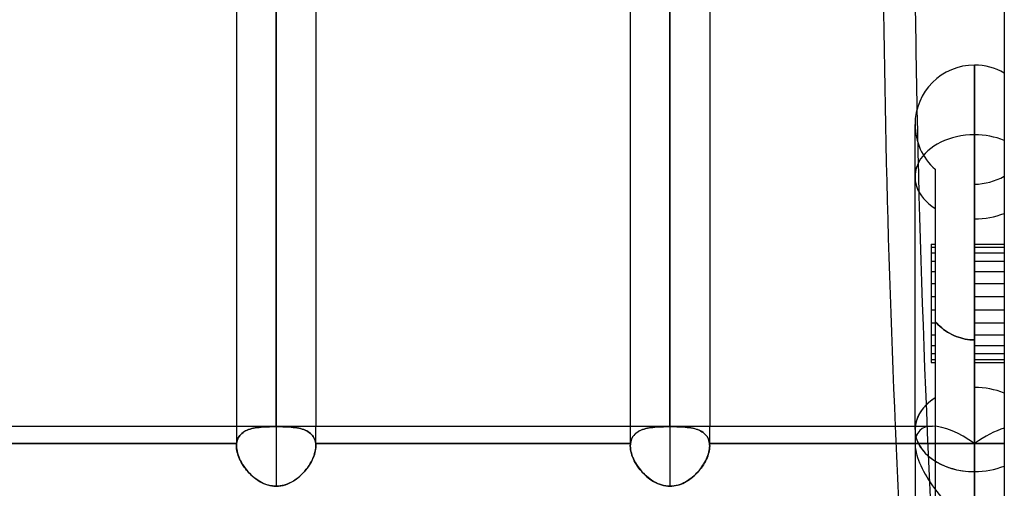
# Model space of a CAD drawing. Header units: millimetres. Extents: x -120 to 100, y -270 to 270.
# Tile 74 of 79: x -25 to 0, y 160 to 172. Entities that reach past the tile are written whole.
import ezdxf

# ---------------------------------------------------------------- set-up
doc = ezdxf.new("R2010")
doc.units = ezdxf.units.MM
doc.layers.add('MAIN-1', color=7, linetype='Continuous')
doc.layers.add('MAIN-2', color=7, linetype='Continuous')

msp = doc.modelspace()

# ---------------------------------------------------------------- linework, layer by layer
at = {"layer": 'MAIN-1'}
for p, q in [((0, 250), (0, -250)), ((-18.489, 222.657), (-18.489, 161.447)), ((-8.489, 222.657), (-8.489, 161.447)), ((-19.496, 221.65), (-19.496, 161.447)), ((-17.481, 221.65), (-17.481, 161.447)), ((-9.496, 221.65), (-9.496, 161.447)), ((-7.481, 221.65), (-7.481, 161.447)), ((-0.756, 170.612), (-0.756, 160.292)), ((-2.267, 161.361), (-2.267, 169.1)), ((-0.756, 163.635), (-0.756, 163.14)), ((-28.489, 161.447), (-2.267, 161.447)), ((-2.267, 161.361), (-2.267, 154.593)), ((-0.756, 160.292), (-0.756, 152.456))]:
    msp.add_line(p, q, dxfattribs=at)
for start, end in [(90, 180), (59.9999, 90)]:
    msp.add_arc((-0.756, 169.1), 1.511, start, end, dxfattribs=at)
for centre, major_axis, ratio, start_param, end_param in [((120.076, 176.737), (0, -209.56), 0.587785, -1.570796, -1.497771), ((120.885, 176.737), (0, 209.56), 0.587785, 1.570796, 1.605415), ((-0.756, 161.361), (1.511, 0), 0.707107, -3.141592, -1.570796), ((-0.756, 161.361), (1.511, 0), 0.707107, -1.570796, -1.047198)]:
    msp.add_ellipse(centre, major_axis=major_axis, ratio=ratio, start_param=start_param, end_param=end_param, dxfattribs=at)
at = {"layer": 'MAIN-2'}
for p, q in [((-18.489, 161.437), (-18.489, 222.657)), ((-8.489, 161.437), (-8.489, 222.657)), ((-18.489, 220.643), (-18.489, 159.922)), ((-8.489, 220.643), (-8.489, 159.922)), ((-0.756, 168.841), (-0.756, 170.612)), ((-0.756, 160.292), (-0.756, 170.612)), ((-2.267, 169.1), (-2.267, 168.905)), ((-0.756, 161.005), (-0.756, 168.841)), ((-0.756, 168.841), (-0.756, 161.005)), ((-1.756, 167.967), (-1.756, 162.162)), ((-0.756, 162.429), (-0.756, 167.589)), ((-1.856, 166.068), (-1.756, 166.068)), ((-1.856, 166.068), (-1.856, 165.371)), ((-0.756, 166.068), (0, 166.068)), ((-1.856, 165.993), (-1.756, 165.993)), ((-1.856, 165.846), (-1.756, 165.846)), ((-0.756, 165.993), (0, 165.993)), ((-0.756, 165.846), (0, 165.846)), ((-1.856, 165.635), (-1.756, 165.635)), ((-0.756, 165.635), (0, 165.635)), ((-1.856, 165.371), (-1.756, 165.371)), ((-1.856, 165.371), (-1.856, 164.068)), ((-0.756, 165.371), (0, 165.371)), ((-1.856, 165.066), (-1.756, 165.066)), ((-0.756, 165.066), (0, 165.066)), ((-1.856, 164.736), (-1.756, 164.736)), ((-0.756, 164.736), (0, 164.736)), ((-1.856, 164.398), (-1.756, 164.398)), ((-0.756, 164.398), (0, 164.398)), ((-1.856, 164.068), (-1.756, 164.068)), ((-1.856, 164.068), (-1.856, 163.14)), ((-1.716, 164.063), (-1.756, 164.107)), ((-1.756, 164.107), (-1.716, 164.063)), ((-1.676, 164.022), (-1.716, 164.063)), ((-1.716, 164.063), (-1.676, 164.022)), ((-1.633, 163.981), (-1.676, 164.022)), ((-1.676, 164.022), (-1.633, 163.981)), ((-0.756, 164.068), (0, 164.068)), ((-1.856, 163.763), (-1.756, 163.763)), ((-1.588, 163.942), (-1.633, 163.981)), ((-1.633, 163.981), (-1.588, 163.942)), ((-1.541, 163.904), (-1.588, 163.942)), ((-1.588, 163.942), (-1.541, 163.904)), ((-1.492, 163.869), (-1.541, 163.904)), ((-1.541, 163.904), (-1.492, 163.869)), ((-1.441, 163.835), (-1.492, 163.869)), ((-1.492, 163.869), (-1.441, 163.835)), ((-1.389, 163.804), (-1.441, 163.835)), ((-1.441, 163.835), (-1.389, 163.804)), ((-1.335, 163.775), (-1.389, 163.804)), ((-1.389, 163.804), (-1.335, 163.775)), ((-1.28, 163.748), (-1.335, 163.775)), ((-1.335, 163.775), (-1.28, 163.748)), ((-0.756, 163.763), (0, 163.763)), ((-1.223, 163.724), (-1.28, 163.748)), ((-1.28, 163.748), (-1.223, 163.724)), ((-1.166, 163.703), (-1.223, 163.724)), ((-1.223, 163.724), (-1.166, 163.703)), ((-1.108, 163.685), (-1.166, 163.703)), ((-1.166, 163.703), (-1.108, 163.685)), ((-1.05, 163.669), (-1.108, 163.685)), ((-1.108, 163.685), (-1.05, 163.669)), ((-0.991, 163.657), (-1.05, 163.669)), ((-1.05, 163.669), (-0.991, 163.657)), ((-0.932, 163.647), (-0.991, 163.657)), ((-0.991, 163.657), (-0.932, 163.647)), ((-0.873, 163.64), (-0.932, 163.647)), ((-0.932, 163.647), (-0.873, 163.64)), ((-0.814, 163.636), (-0.873, 163.64)), ((-0.873, 163.64), (-0.814, 163.636)), ((-0.756, 163.635), (-0.814, 163.636)), ((-0.814, 163.636), (-0.756, 163.635)), ((-0.756, 158.867), (-0.756, 163.635)), ((-1.856, 163.498), (-1.756, 163.498)), ((-1.856, 163.287), (-1.756, 163.287)), ((-0.756, 163.498), (0, 163.498)), ((-0.756, 163.287), (0, 163.287)), ((-1.856, 163.14), (-1.856, 163.065)), ((-1.856, 163.14), (-1.756, 163.14)), ((-1.856, 163.065), (-1.756, 163.065)), ((-0.756, 163.14), (-0.756, 158.867)), ((-0.756, 163.14), (0, 163.14)), ((-0.756, 163.065), (0, 163.065)), ((-0.756, 159.36), (-0.756, 162.429)), ((-1.756, 162.162), (-1.756, 159.297)), ((-19.496, 161.447), (-19.496, 160.945)), ((-19.385, 161.239), (-19.358, 161.264)), ((-19.357, 161.264), (-19.384, 161.239)), ((-19.358, 161.264), (-19.329, 161.287)), ((-19.328, 161.287), (-19.357, 161.264)), ((-19.329, 161.287), (-19.298, 161.308)), ((-19.296, 161.308), (-19.328, 161.287)), ((-19.298, 161.308), (-19.264, 161.326)), ((-19.263, 161.327), (-19.296, 161.308)), ((-19.264, 161.326), (-19.228, 161.343)), ((-19.227, 161.344), (-19.263, 161.327)), ((-19.228, 161.343), (-19.19, 161.359)), ((-19.188, 161.359), (-19.227, 161.344)), ((-19.19, 161.359), (-19.15, 161.372)), ((-19.148, 161.373), (-19.188, 161.359)), ((-19.15, 161.372), (-19.108, 161.384)), ((-19.106, 161.384), (-19.148, 161.373)), ((-19.108, 161.384), (-19.064, 161.394)), ((-19.063, 161.394), (-19.106, 161.384)), ((-19.064, 161.394), (-19.019, 161.403)), ((-19.017, 161.403), (-19.063, 161.394)), ((-19.019, 161.403), (-18.971, 161.411)), ((-18.97, 161.411), (-19.017, 161.403)), ((-18.971, 161.411), (-18.923, 161.417)), ((-18.921, 161.417), (-18.97, 161.411)), ((-18.923, 161.417), (-18.872, 161.422)), ((-18.871, 161.422), (-18.921, 161.417)), ((-18.872, 161.422), (-18.821, 161.426)), ((-18.819, 161.426), (-18.871, 161.422)), ((-18.821, 161.426), (-18.767, 161.43)), ((-18.767, 161.43), (-18.819, 161.426)), ((-18.713, 161.432), (-18.767, 161.43)), ((-18.767, 161.43), (-18.713, 161.432)), ((-18.657, 161.434), (-18.713, 161.432)), ((-18.713, 161.432), (-18.657, 161.434)), ((-18.601, 161.436), (-18.657, 161.434)), ((-18.657, 161.434), (-18.602, 161.436)), ((-18.602, 161.436), (-18.545, 161.436)), ((-18.545, 161.436), (-18.601, 161.436)), ((-18.489, 161.437), (-18.545, 161.436)), ((-18.545, 161.436), (-18.489, 161.437)), ((-18.489, 161.437), (-18.432, 161.436)), ((-18.432, 161.436), (-18.489, 161.437)), ((-18.432, 161.436), (-18.375, 161.436)), ((-18.375, 161.436), (-18.432, 161.436)), ((-18.375, 161.436), (-18.319, 161.434)), ((-18.319, 161.434), (-18.375, 161.436)), ((-18.319, 161.434), (-18.264, 161.432)), ((-18.263, 161.432), (-18.319, 161.434)), ((-18.264, 161.432), (-18.21, 161.43)), ((-18.209, 161.43), (-18.263, 161.432)), ((-18.21, 161.43), (-18.157, 161.426)), ((-18.155, 161.426), (-18.209, 161.43)), ((-18.157, 161.426), (-18.105, 161.422)), ((-18.104, 161.422), (-18.155, 161.426)), ((-18.105, 161.422), (-18.055, 161.417)), ((-18.053, 161.417), (-18.104, 161.422)), ((-18.055, 161.417), (-18.006, 161.411)), ((-18.004, 161.41), (-18.053, 161.417)), ((-18.006, 161.411), (-17.959, 161.403)), ((-17.957, 161.403), (-18.004, 161.41)), ((-17.959, 161.403), (-17.914, 161.394)), ((-17.912, 161.394), (-17.957, 161.403)), ((-17.914, 161.394), (-17.87, 161.384)), ((-17.868, 161.384), (-17.912, 161.394)), ((-17.87, 161.384), (-17.828, 161.372)), ((-17.826, 161.372), (-17.868, 161.384)), ((-17.828, 161.372), (-17.788, 161.359)), ((-17.786, 161.358), (-17.826, 161.372)), ((-17.788, 161.359), (-17.75, 161.344)), ((-17.749, 161.343), (-17.786, 161.358)), ((-17.75, 161.344), (-17.714, 161.327)), ((-17.713, 161.326), (-17.749, 161.343)), ((-17.714, 161.327), (-17.68, 161.308)), ((-17.679, 161.307), (-17.713, 161.326)), ((-17.68, 161.308), (-17.649, 161.287)), ((-17.648, 161.286), (-17.679, 161.307)), ((-17.649, 161.287), (-17.62, 161.264)), ((-17.618, 161.263), (-17.648, 161.286)), ((-17.62, 161.264), (-17.593, 161.239)), ((-17.592, 161.238), (-17.618, 161.263)), ((-17.481, 160.945), (-17.481, 161.447)), ((-9.496, 161.447), (-9.496, 160.945)), ((-9.384, 161.239), (-9.357, 161.264)), ((-9.356, 161.266), (-9.383, 161.241)), ((-9.357, 161.264), (-9.328, 161.287)), ((-9.326, 161.289), (-9.356, 161.266)), ((-9.328, 161.287), (-9.296, 161.308)), ((-9.294, 161.31), (-9.326, 161.289)), ((-9.296, 161.308), (-9.263, 161.327)), ((-9.26, 161.329), (-9.294, 161.31)), ((-9.263, 161.327), (-9.227, 161.344)), ((-9.223, 161.346), (-9.26, 161.329)), ((-9.227, 161.344), (-9.188, 161.359)), ((-9.184, 161.361), (-9.223, 161.346)), ((-9.188, 161.359), (-9.148, 161.373)), ((-9.144, 161.374), (-9.184, 161.361)), ((-9.148, 161.373), (-9.106, 161.384)), ((-9.101, 161.386), (-9.144, 161.374)), ((-9.106, 161.384), (-9.063, 161.394)), ((-9.057, 161.396), (-9.101, 161.386)), ((-9.063, 161.394), (-9.017, 161.403)), ((-9.012, 161.404), (-9.057, 161.396)), ((-9.017, 161.403), (-8.97, 161.411)), ((-8.965, 161.412), (-9.012, 161.404)), ((-8.97, 161.411), (-8.921, 161.417)), ((-8.916, 161.418), (-8.965, 161.412)), ((-8.921, 161.417), (-8.871, 161.422)), ((-8.867, 161.423), (-8.916, 161.418)), ((-8.871, 161.422), (-8.819, 161.426)), ((-8.816, 161.427), (-8.867, 161.423)), ((-8.819, 161.426), (-8.767, 161.43)), ((-8.764, 161.43), (-8.816, 161.427)), ((-8.767, 161.43), (-8.713, 161.432)), ((-8.71, 161.432), (-8.764, 161.43)), ((-8.713, 161.432), (-8.657, 161.434)), ((-8.656, 161.434), (-8.71, 161.432)), ((-8.657, 161.434), (-8.601, 161.436)), ((-8.6, 161.436), (-8.656, 161.434)), ((-8.601, 161.436), (-8.545, 161.436)), ((-8.545, 161.436), (-8.6, 161.436)), ((-8.545, 161.436), (-8.489, 161.437)), ((-8.489, 161.437), (-8.545, 161.436)), ((-8.432, 161.436), (-8.489, 161.437)), ((-8.489, 161.437), (-8.432, 161.436)), ((-8.376, 161.436), (-8.432, 161.436)), ((-8.432, 161.436), (-8.375, 161.436)), ((-8.32, 161.434), (-8.376, 161.436)), ((-8.375, 161.436), (-8.319, 161.434)), ((-8.265, 161.432), (-8.32, 161.434)), ((-8.319, 161.434), (-8.263, 161.432)), ((-8.211, 161.43), (-8.265, 161.432)), ((-8.263, 161.432), (-8.209, 161.43)), ((-8.158, 161.426), (-8.211, 161.43)), ((-8.209, 161.43), (-8.155, 161.426)), ((-8.106, 161.422), (-8.158, 161.426)), ((-8.155, 161.426), (-8.104, 161.422)), ((-8.056, 161.417), (-8.106, 161.422)), ((-8.104, 161.422), (-8.053, 161.417)), ((-8.007, 161.411), (-8.056, 161.417)), ((-8.053, 161.417), (-8.004, 161.41)), ((-7.96, 161.403), (-8.007, 161.411)), ((-8.004, 161.41), (-7.957, 161.403)), ((-7.914, 161.394), (-7.96, 161.403)), ((-7.957, 161.403), (-7.912, 161.394)), ((-7.871, 161.384), (-7.914, 161.394)), ((-7.912, 161.394), (-7.868, 161.384)), ((-7.829, 161.372), (-7.871, 161.384)), ((-7.868, 161.384), (-7.826, 161.372)), ((-7.789, 161.359), (-7.829, 161.372)), ((-7.826, 161.372), (-7.786, 161.358)), ((-7.751, 161.344), (-7.789, 161.359)), ((-7.786, 161.358), (-7.749, 161.343)), ((-7.715, 161.327), (-7.751, 161.344)), ((-7.749, 161.343), (-7.713, 161.326)), ((-7.681, 161.308), (-7.715, 161.327)), ((-7.713, 161.326), (-7.679, 161.307)), ((-7.649, 161.287), (-7.681, 161.308)), ((-7.679, 161.307), (-7.648, 161.286)), ((-7.62, 161.264), (-7.649, 161.287)), ((-7.648, 161.286), (-7.618, 161.263)), ((-7.593, 161.239), (-7.62, 161.264)), ((-7.618, 161.263), (-7.592, 161.238)), ((-7.481, 160.945), (-7.481, 161.447)), ((-2.267, 161.447), (-1.824, 161.447)), ((-19.493, 161.005), (-27.485, 161.005)), ((-27.485, 161.005), (-19.493, 161.005)), ((-19.494, 160.995), (-19.493, 161.005)), ((-19.493, 161.005), (-19.494, 160.995)), ((-19.487, 161.044), (-19.493, 161.005)), ((-19.493, 161.005), (-19.487, 161.044)), ((-19.477, 161.082), (-19.487, 161.044)), ((-19.487, 161.044), (-19.477, 161.081)), ((-19.464, 161.118), (-19.477, 161.082)), ((-19.477, 161.081), (-19.465, 161.117)), ((-19.465, 161.117), (-19.449, 161.151)), ((-19.449, 161.151), (-19.464, 161.118)), ((-19.43, 161.183), (-19.449, 161.151)), ((-19.449, 161.151), (-19.43, 161.182)), ((-19.408, 161.212), (-19.43, 161.183)), ((-19.43, 161.182), (-19.409, 161.212)), ((-19.409, 161.212), (-19.385, 161.239)), ((-19.384, 161.239), (-19.408, 161.212)), ((-17.593, 161.239), (-17.569, 161.212)), ((-17.568, 161.211), (-17.592, 161.238)), ((-17.569, 161.212), (-17.547, 161.183)), ((-17.547, 161.182), (-17.568, 161.211)), ((-17.547, 161.183), (-17.529, 161.151)), ((-17.528, 161.15), (-17.547, 161.182)), ((-17.529, 161.151), (-17.513, 161.118)), ((-17.513, 161.117), (-17.528, 161.15)), ((-17.513, 161.118), (-17.5, 161.082)), ((-17.5, 161.081), (-17.513, 161.117)), ((-17.5, 161.082), (-17.491, 161.044)), ((-17.491, 161.044), (-17.5, 161.081)), ((-17.491, 161.044), (-17.485, 161.005)), ((-17.485, 161.005), (-17.491, 161.044)), ((-17.484, 160.996), (-17.485, 161.005)), ((-9.493, 161.005), (-17.485, 161.005)), ((-17.485, 161.005), (-9.493, 161.005)), ((-17.485, 161.005), (-17.484, 160.996)), ((-9.493, 161.005), (-9.494, 160.995)), ((-9.494, 160.995), (-9.493, 161.005)), ((-9.486, 161.045), (-9.493, 161.005)), ((-9.493, 161.005), (-9.487, 161.044)), ((-9.487, 161.044), (-9.477, 161.082)), ((-9.477, 161.083), (-9.486, 161.045)), ((-9.477, 161.082), (-9.464, 161.118)), ((-9.464, 161.118), (-9.477, 161.083)), ((-9.448, 161.152), (-9.464, 161.118)), ((-9.464, 161.118), (-9.449, 161.151)), ((-9.449, 161.151), (-9.43, 161.183)), ((-9.429, 161.184), (-9.448, 161.152)), ((-9.43, 161.183), (-9.408, 161.212)), ((-9.408, 161.213), (-9.429, 161.184)), ((-9.383, 161.241), (-9.408, 161.213)), ((-9.408, 161.212), (-9.384, 161.239)), ((-7.569, 161.212), (-7.593, 161.239)), ((-7.592, 161.238), (-7.568, 161.211)), ((-7.547, 161.183), (-7.569, 161.212)), ((-7.568, 161.211), (-7.547, 161.182)), ((-7.529, 161.151), (-7.547, 161.183)), ((-7.547, 161.182), (-7.528, 161.15)), ((-7.513, 161.118), (-7.529, 161.151)), ((-7.528, 161.15), (-7.513, 161.117)), ((-7.5, 161.082), (-7.513, 161.118)), ((-7.513, 161.117), (-7.5, 161.081)), ((-7.491, 161.044), (-7.5, 161.082)), ((-7.5, 161.081), (-7.491, 161.044)), ((-7.485, 161.005), (-7.491, 161.044)), ((-7.491, 161.044), (-7.485, 161.005)), ((-7.485, 161.005), (-7.484, 160.996)), ((-0.756, 161.005), (-7.485, 161.005)), ((-7.485, 161.005), (-0.756, 161.005)), ((-7.484, 160.995), (-7.485, 161.005)), ((0, 161.005), (-0.756, 161.005)), ((-0.756, 161.005), (0, 161.005)), ((-19.496, 160.965), (-19.495, 160.975)), ((-19.495, 160.975), (-19.496, 160.965)), ((-19.496, 160.955), (-19.496, 160.965)), ((-19.496, 160.965), (-19.496, 160.954)), ((-19.496, 160.944), (-19.496, 160.955)), ((-19.496, 160.954), (-19.496, 160.944)), ((-19.495, 160.906), (-19.496, 160.944)), ((-19.496, 160.944), (-19.495, 160.9)), ((-19.495, 160.985), (-19.494, 160.995)), ((-19.494, 160.995), (-19.495, 160.985)), ((-19.495, 160.975), (-19.495, 160.985)), ((-19.495, 160.985), (-19.495, 160.975)), ((-19.491, 160.866), (-19.495, 160.906)), ((-19.495, 160.9), (-19.49, 160.855)), ((-19.485, 160.826), (-19.491, 160.866)), ((-19.49, 160.855), (-19.481, 160.81)), ((-19.476, 160.785), (-19.485, 160.826)), ((-19.481, 160.81), (-19.47, 160.763)), ((-19.465, 160.744), (-19.476, 160.785)), ((-19.47, 160.763), (-19.456, 160.715)), ((-17.527, 160.701), (-17.511, 160.751)), ((-17.504, 160.775), (-17.517, 160.73)), ((-17.511, 160.751), (-17.498, 160.801)), ((-17.494, 160.818), (-17.504, 160.775)), ((-17.498, 160.801), (-17.489, 160.85)), ((-17.487, 160.861), (-17.494, 160.818)), ((-17.489, 160.85), (-17.483, 160.898)), ((-17.483, 160.904), (-17.487, 160.861)), ((-17.483, 160.988), (-17.484, 160.996)), ((-17.484, 160.996), (-17.483, 160.988)), ((-17.482, 160.979), (-17.483, 160.988)), ((-17.483, 160.988), (-17.482, 160.979)), ((-17.483, 160.898), (-17.481, 160.945)), ((-17.481, 160.945), (-17.483, 160.904)), ((-17.482, 160.971), (-17.482, 160.979)), ((-17.482, 160.979), (-17.482, 160.971)), ((-17.482, 160.962), (-17.482, 160.971)), ((-17.482, 160.971), (-17.482, 160.962)), ((-17.481, 160.954), (-17.482, 160.962)), ((-17.482, 160.962), (-17.481, 160.954)), ((-17.481, 160.945), (-17.481, 160.954)), ((-17.481, 160.954), (-17.481, 160.945)), ((-9.495, 160.975), (-9.496, 160.965)), ((-9.496, 160.965), (-9.495, 160.975)), ((-9.496, 160.965), (-9.496, 160.954)), ((-9.496, 160.954), (-9.496, 160.965)), ((-9.496, 160.954), (-9.496, 160.944)), ((-9.496, 160.944), (-9.496, 160.954)), ((-9.496, 160.944), (-9.495, 160.9)), ((-9.495, 160.9), (-9.496, 160.944)), ((-9.494, 160.995), (-9.495, 160.985)), ((-9.495, 160.985), (-9.494, 160.995)), ((-9.495, 160.985), (-9.495, 160.975)), ((-9.495, 160.975), (-9.495, 160.985)), ((-9.495, 160.9), (-9.489, 160.855)), ((-9.49, 160.855), (-9.495, 160.9)), ((-9.481, 160.81), (-9.49, 160.855)), ((-9.489, 160.855), (-9.481, 160.808)), ((-9.47, 160.763), (-9.481, 160.81)), ((-9.481, 160.808), (-9.47, 160.761)), ((-9.456, 160.715), (-9.47, 160.763)), ((-9.47, 160.761), (-9.455, 160.713)), ((-7.504, 160.777), (-7.516, 160.733)), ((-7.512, 160.745), (-7.501, 160.787)), ((-7.494, 160.82), (-7.504, 160.777)), ((-7.501, 160.787), (-7.493, 160.827)), ((-7.487, 160.863), (-7.494, 160.82)), ((-7.493, 160.827), (-7.486, 160.868)), ((-7.483, 160.904), (-7.487, 160.863)), ((-7.486, 160.868), (-7.483, 160.907)), ((-7.484, 160.996), (-7.483, 160.988)), ((-7.483, 160.985), (-7.484, 160.995)), ((-7.483, 160.988), (-7.482, 160.979)), ((-7.482, 160.975), (-7.483, 160.985)), ((-7.481, 160.945), (-7.483, 160.904)), ((-7.483, 160.907), (-7.481, 160.945)), ((-7.482, 160.979), (-7.482, 160.971)), ((-7.482, 160.965), (-7.482, 160.975)), ((-7.482, 160.971), (-7.482, 160.962)), ((-7.481, 160.955), (-7.482, 160.965)), ((-7.482, 160.962), (-7.481, 160.954)), ((-7.481, 160.945), (-7.481, 160.955)), ((-7.481, 160.954), (-7.481, 160.945)), ((-19.451, 160.702), (-19.465, 160.744)), ((-19.456, 160.715), (-19.438, 160.667)), ((-19.435, 160.66), (-19.451, 160.702)), ((-19.438, 160.667), (-19.418, 160.619)), ((-19.417, 160.618), (-19.435, 160.66)), ((-19.418, 160.619), (-19.395, 160.571)), ((-19.397, 160.576), (-19.417, 160.618)), ((-19.375, 160.534), (-19.397, 160.576)), ((-19.395, 160.571), (-19.369, 160.523)), ((-19.351, 160.492), (-19.375, 160.534)), ((-19.369, 160.523), (-19.341, 160.476)), ((-17.619, 160.505), (-17.646, 160.461)), ((-17.623, 160.498), (-17.594, 160.549)), ((-17.594, 160.55), (-17.619, 160.505)), ((-17.594, 160.549), (-17.569, 160.599)), ((-17.571, 160.595), (-17.594, 160.55)), ((-17.551, 160.64), (-17.571, 160.595)), ((-17.569, 160.599), (-17.546, 160.65)), ((-17.533, 160.685), (-17.551, 160.64)), ((-17.546, 160.65), (-17.527, 160.701)), ((-17.517, 160.73), (-17.533, 160.685)), ((-9.438, 160.667), (-9.456, 160.715)), ((-9.455, 160.713), (-9.437, 160.664)), ((-9.418, 160.619), (-9.438, 160.667)), ((-9.437, 160.664), (-9.417, 160.616)), ((-9.395, 160.571), (-9.418, 160.619)), ((-9.417, 160.616), (-9.393, 160.568)), ((-9.369, 160.523), (-9.395, 160.571)), ((-9.393, 160.568), (-9.367, 160.52)), ((-9.341, 160.476), (-9.369, 160.523)), ((-9.367, 160.52), (-9.339, 160.472)), ((-7.614, 160.513), (-7.64, 160.469)), ((-7.625, 160.495), (-7.601, 160.536)), ((-7.59, 160.557), (-7.614, 160.513)), ((-7.601, 160.536), (-7.579, 160.578)), ((-7.568, 160.601), (-7.59, 160.557)), ((-7.579, 160.578), (-7.559, 160.62)), ((-7.548, 160.645), (-7.568, 160.601)), ((-7.559, 160.62), (-7.541, 160.662)), ((-7.531, 160.689), (-7.548, 160.645)), ((-7.541, 160.662), (-7.526, 160.704)), ((-7.516, 160.733), (-7.531, 160.689)), ((-7.526, 160.704), (-7.512, 160.745)), ((-19.325, 160.451), (-19.351, 160.492)), ((-19.341, 160.476), (-19.31, 160.429)), ((-19.297, 160.41), (-19.325, 160.451)), ((-19.31, 160.429), (-19.278, 160.383)), ((-19.268, 160.37), (-19.297, 160.41)), ((-19.278, 160.383), (-19.243, 160.339)), ((-19.237, 160.331), (-19.268, 160.37)), ((-19.243, 160.339), (-19.207, 160.295)), ((-19.205, 160.293), (-19.237, 160.331)), ((-19.207, 160.295), (-19.168, 160.254)), ((-19.171, 160.256), (-19.205, 160.293)), ((-19.135, 160.221), (-19.171, 160.256)), ((-19.168, 160.254), (-19.129, 160.214)), ((-17.81, 160.253), (-17.847, 160.216)), ((-17.844, 160.218), (-17.802, 160.261)), ((-17.774, 160.292), (-17.81, 160.253)), ((-17.802, 160.261), (-17.762, 160.306)), ((-17.739, 160.333), (-17.774, 160.292)), ((-17.762, 160.306), (-17.723, 160.353)), ((-17.706, 160.374), (-17.739, 160.333)), ((-17.723, 160.353), (-17.687, 160.4)), ((-17.675, 160.417), (-17.706, 160.374)), ((-17.687, 160.4), (-17.654, 160.449)), ((-17.646, 160.461), (-17.675, 160.417)), ((-17.654, 160.449), (-17.623, 160.498)), ((-9.31, 160.429), (-9.341, 160.476)), ((-9.339, 160.472), (-9.308, 160.426)), ((-9.278, 160.383), (-9.31, 160.429)), ((-9.308, 160.426), (-9.275, 160.38)), ((-9.243, 160.339), (-9.278, 160.383)), ((-9.275, 160.38), (-9.24, 160.335)), ((-9.207, 160.295), (-9.243, 160.339)), ((-9.24, 160.335), (-9.204, 160.292)), ((-9.168, 160.254), (-9.207, 160.295)), ((-9.204, 160.292), (-9.165, 160.251)), ((-9.129, 160.214), (-9.168, 160.254)), ((-9.165, 160.251), (-9.126, 160.211)), ((-7.84, 160.223), (-7.804, 160.259)), ((-7.799, 160.264), (-7.836, 160.227)), ((-7.804, 160.259), (-7.77, 160.296)), ((-7.764, 160.303), (-7.799, 160.264)), ((-7.77, 160.296), (-7.738, 160.334)), ((-7.731, 160.343), (-7.764, 160.303)), ((-7.738, 160.334), (-7.707, 160.373)), ((-7.699, 160.385), (-7.731, 160.343)), ((-7.707, 160.373), (-7.678, 160.413)), ((-7.669, 160.427), (-7.699, 160.385)), ((-7.678, 160.413), (-7.651, 160.454)), ((-7.64, 160.469), (-7.669, 160.427)), ((-7.651, 160.454), (-7.625, 160.495)), ((-0.756, 152.456), (-0.756, 160.292)), ((-19.099, 160.186), (-19.135, 160.221)), ((-19.129, 160.214), (-19.087, 160.176)), ((-19.061, 160.153), (-19.099, 160.186)), ((-19.087, 160.176), (-19.045, 160.14)), ((-19.023, 160.122), (-19.061, 160.153)), ((-19.045, 160.14), (-19.001, 160.106)), ((-18.983, 160.093), (-19.023, 160.122)), ((-19.001, 160.106), (-18.956, 160.074)), ((-18.942, 160.066), (-18.983, 160.093)), ((-18.956, 160.074), (-18.908, 160.045)), ((-18.901, 160.04), (-18.942, 160.066)), ((-18.908, 160.045), (-18.86, 160.018)), ((-18.859, 160.017), (-18.901, 160.04)), ((-18.86, 160.018), (-18.81, 159.994)), ((-18.815, 159.996), (-18.859, 160.017)), ((-18.195, 159.982), (-18.14, 160.007)), ((-18.142, 160.006), (-18.189, 159.984)), ((-18.096, 160.029), (-18.142, 160.006)), ((-18.14, 160.007), (-18.086, 160.035)), ((-18.052, 160.055), (-18.096, 160.029)), ((-18.086, 160.035), (-18.034, 160.066)), ((-18.008, 160.084), (-18.052, 160.055)), ((-18.034, 160.066), (-17.984, 160.101)), ((-17.966, 160.114), (-18.008, 160.084)), ((-17.984, 160.101), (-17.936, 160.138)), ((-17.925, 160.146), (-17.966, 160.114)), ((-17.936, 160.138), (-17.889, 160.177)), ((-17.886, 160.18), (-17.925, 160.146)), ((-17.889, 160.177), (-17.844, 160.218)), ((-17.847, 160.216), (-17.886, 160.18)), ((-9.087, 160.176), (-9.129, 160.214)), ((-9.126, 160.211), (-9.084, 160.173)), ((-9.045, 160.14), (-9.087, 160.176)), ((-9.084, 160.173), (-9.042, 160.137)), ((-9.001, 160.106), (-9.045, 160.14)), ((-9.042, 160.137), (-8.998, 160.104)), ((-8.956, 160.074), (-9.001, 160.106)), ((-8.998, 160.104), (-8.952, 160.072)), ((-8.908, 160.045), (-8.956, 160.074)), ((-8.952, 160.072), (-8.905, 160.043)), ((-8.86, 160.018), (-8.908, 160.045)), ((-8.905, 160.043), (-8.857, 160.016)), ((-8.81, 159.994), (-8.86, 160.018)), ((-8.857, 160.016), (-8.807, 159.992)), ((-8.135, 160.009), (-8.183, 159.987)), ((-8.162, 159.996), (-8.118, 160.017)), ((-8.088, 160.034), (-8.135, 160.009)), ((-8.118, 160.017), (-8.076, 160.041)), ((-8.043, 160.061), (-8.088, 160.034)), ((-8.076, 160.041), (-8.034, 160.067)), ((-7.998, 160.09), (-8.043, 160.061)), ((-8.034, 160.067), (-7.993, 160.094)), ((-7.956, 160.122), (-7.998, 160.09)), ((-7.993, 160.094), (-7.953, 160.124)), ((-7.914, 160.155), (-7.956, 160.122)), ((-7.953, 160.124), (-7.914, 160.156)), ((-7.874, 160.19), (-7.914, 160.155)), ((-7.914, 160.156), (-7.876, 160.189)), ((-7.876, 160.189), (-7.84, 160.223)), ((-7.836, 160.227), (-7.874, 160.19)), ((-18.771, 159.977), (-18.815, 159.996)), ((-18.81, 159.994), (-18.758, 159.973)), ((-18.726, 159.961), (-18.771, 159.977)), ((-18.758, 159.973), (-18.706, 159.955)), ((-18.679, 159.947), (-18.726, 159.961)), ((-18.706, 159.955), (-18.652, 159.941)), ((-18.632, 159.936), (-18.679, 159.947)), ((-18.652, 159.941), (-18.598, 159.93)), ((-18.585, 159.929), (-18.632, 159.936)), ((-18.598, 159.93), (-18.544, 159.924)), ((-18.537, 159.924), (-18.585, 159.929)), ((-18.544, 159.924), (-18.489, 159.922)), ((-18.489, 159.922), (-18.537, 159.924)), ((-18.489, 159.922), (-18.429, 159.925)), ((-18.438, 159.924), (-18.489, 159.922)), ((-18.387, 159.929), (-18.438, 159.924)), ((-18.429, 159.925), (-18.368, 159.932)), ((-18.337, 159.938), (-18.387, 159.929)), ((-18.368, 159.932), (-18.309, 159.944)), ((-18.287, 159.95), (-18.337, 159.938)), ((-18.309, 159.944), (-18.252, 159.961)), ((-18.237, 159.966), (-18.287, 159.95)), ((-18.252, 159.961), (-18.195, 159.982)), ((-18.189, 159.984), (-18.237, 159.966)), ((-8.758, 159.973), (-8.81, 159.994)), ((-8.807, 159.992), (-8.756, 159.972)), ((-8.706, 159.955), (-8.758, 159.973)), ((-8.756, 159.972), (-8.704, 159.954)), ((-8.652, 159.941), (-8.706, 159.955)), ((-8.704, 159.954), (-8.651, 159.94)), ((-8.598, 159.93), (-8.652, 159.941)), ((-8.651, 159.94), (-8.597, 159.93)), ((-8.544, 159.924), (-8.598, 159.93)), ((-8.597, 159.93), (-8.543, 159.924)), ((-8.489, 159.922), (-8.544, 159.924)), ((-8.543, 159.924), (-8.489, 159.922)), ((-8.436, 159.924), (-8.489, 159.922)), ((-8.489, 159.922), (-8.44, 159.924)), ((-8.44, 159.924), (-8.392, 159.929)), ((-8.384, 159.93), (-8.436, 159.924)), ((-8.392, 159.929), (-8.345, 159.937)), ((-8.332, 159.939), (-8.384, 159.93)), ((-8.345, 159.937), (-8.298, 159.947)), ((-8.281, 159.952), (-8.332, 159.939)), ((-8.298, 159.947), (-8.252, 159.961)), ((-8.231, 159.968), (-8.281, 159.952)), ((-8.252, 159.961), (-8.206, 159.977)), ((-8.183, 159.987), (-8.231, 159.968)), ((-8.206, 159.977), (-8.162, 159.996))]:
    msp.add_line(p, q, dxfattribs=at)
for start, end in [(59.9999, 90), (180, 228.5702), (180, 228.5702), (270, 300.0001), (270, 300.0001)]:
    msp.add_arc((-0.756, 169.1), 1.511, start, end, dxfattribs=at)
for centre, major_axis, ratio, start_param, end_param in [((120.885, 176.737), (0, 209.56), 0.587785, 1.605415, 1.689051), ((-0.756, 167.773), (1.511, 0), 0.707107, 1.570796, 3.9893), ((-0.756, 167.773), (1.511, 0), 0.707107, 1.570796, 3.9893), ((-0.756, 167.773), (1.511, 0), 0.707107, 1.047198, 1.570796), ((-0.756, 167.773), (1.511, 0), 0.707107, 1.047198, 1.570796), ((-0.756, 167.773), (1.511, 0), 0.707107, -1.570796, -1.047198), ((-0.756, 167.773), (1.511, 0), 0.707107, -1.570796, -1.047198), ((-0.756, 161.361), (1.511, 0), 0.707107, 1.047198, 1.570796), ((-0.756, 161.361), (1.511, 0), 0.707107, 1.047198, 1.570796), ((-0.756, 161.361), (1.511, 0), 0.707107, 2.293885, 4.712389), ((-0.756, 161.361), (1.511, 0), 0.707107, 2.293885, 3.141593), ((120.076, 176.737), (0, -209.56), 0.587785, -1.497771, -1.483301), ((-0.756, 159.936), (1.396, -1.396), 0.414214, 2.737442, 3.534292), ((-0.756, 159.936), (1.396, -1.396), 0.414214, 2.737442, 3.534292), ((-0.756, 159.936), (1.396, -1.396), 0.414214, 1.963495, 2.737442), ((-0.756, 159.936), (1.396, -1.396), 0.414214, 1.963495, 2.737442), ((-0.756, 159.936), (-1.396, -1.396), 0.414214, -2.487094, -1.963495), ((-0.756, 159.936), (-1.396, -1.396), 0.414214, -2.487094, -1.963495), ((-0.756, 159.936), (1.396, -1.396), 0.414214, -2.748894, -1.178097), ((-0.756, 159.936), (1.396, -1.396), 0.414214, -2.748894, -1.178097), ((-0.756, 161.361), (1.511, 0), 0.707107, -1.570796, -1.047198)]:
    msp.add_ellipse(centre, major_axis=major_axis, ratio=ratio, start_param=start_param, end_param=end_param, dxfattribs=at)

doc.saveas('drawing.dxf')
